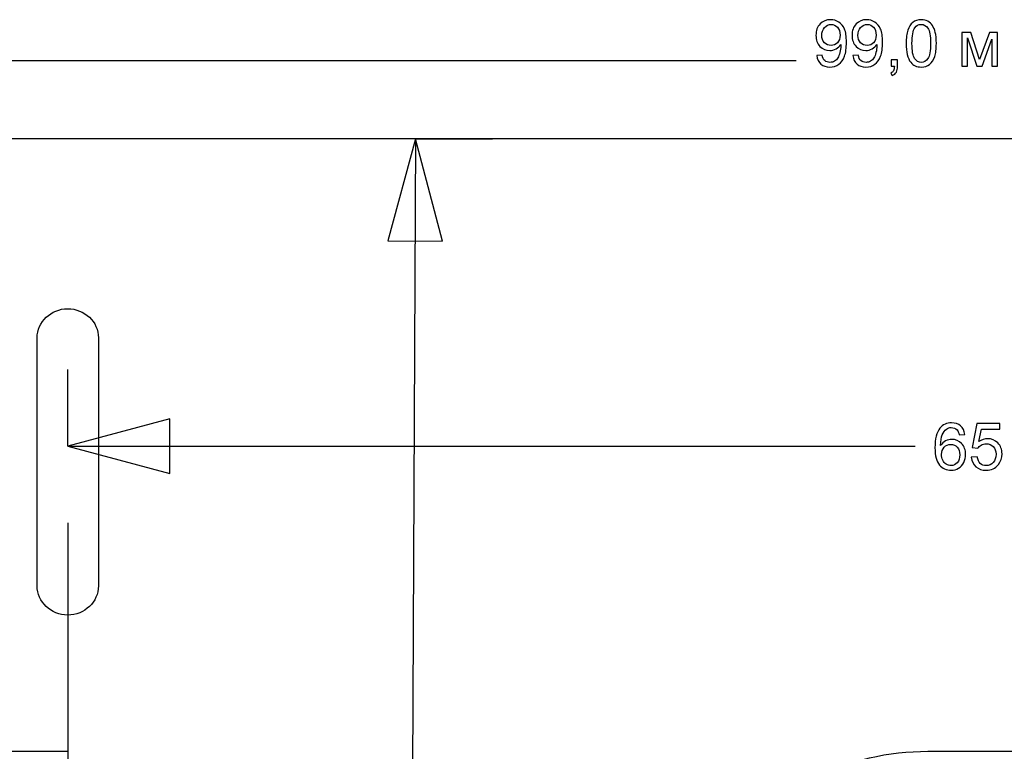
# Model space of a CAD drawing. Header units: centimetres. Extents: x -5.6 to 5.4, y -8.3 to 8.9.
# Tile 10 of 12: x -3.1 to 0.1, y 6.4 to 8.8. Entities that reach past the tile are written whole.
import ezdxf

# ---------------------------------------------------------------- set-up
doc = ezdxf.new("R2010")
doc.units = ezdxf.units.CM
doc.header["$MEASUREMENT"] = 0
doc.layers.add('layer 1', color=7, linetype='Continuous')

msp = doc.modelspace()

# ---------------------------------------------------------------- linework, layer by layer
at = {"layer": 'layer 1', "color": 250}
for points, knots in [([(-0.48205, 8.67927), (-0.48205, 8.67927), (-0.46427, 8.68075), (-0.46427, 8.68075), (-0.46427, 8.68075), (-0.46275, 8.67235), (-0.45986, 8.66628), (-0.45559, 8.66251), (-0.45559, 8.66251), (-0.45132, 8.65873), (-0.44585, 8.65683), (-0.43915, 8.65683), (-0.43915, 8.65683), (-0.43344, 8.65683), (-0.42843, 8.65813), (-0.42409, 8.66078), (-0.42409, 8.66078), (-0.41975, 8.66339), (-0.41622, 8.66688), (-0.41351, 8.67129), (-0.41351, 8.67129), (-0.41079, 8.67567), (-0.4085, 8.68159), (-0.40663, 8.68904), (-0.40663, 8.68904), (-0.40476, 8.69648), (-0.40384, 8.70407), (-0.40384, 8.71179), (-0.40384, 8.71179), (-0.40384, 8.7126), (-0.40388, 8.71387), (-0.40395, 8.71553), (-0.40395, 8.71553), (-0.40765, 8.7096), (-0.41273, 8.70477), (-0.41915, 8.7011), (-0.41915, 8.7011), (-0.42557, 8.6974), (-0.43256, 8.69556), (-0.44003, 8.69556), (-0.44003, 8.69556), (-0.45256, 8.69556), (-0.46314, 8.70011), (-0.47182, 8.70922), (-0.47182, 8.70922), (-0.48046, 8.71828), (-0.4848, 8.73028), (-0.4848, 8.74516), (-0.4848, 8.74516), (-0.4848, 8.76054), (-0.48028, 8.77289), (-0.47122, 8.78227), (-0.47122, 8.78227), (-0.46219, 8.79162), (-0.45086, 8.79631), (-0.43721, 8.79631), (-0.43721, 8.79631), (-0.42741, 8.79631), (-0.41841, 8.79367), (-0.41023, 8.78834), (-0.41023, 8.78834), (-0.40208, 8.78305), (-0.3959, 8.7755), (-0.39167, 8.76566), (-0.39167, 8.76566), (-0.38744, 8.75585), (-0.38532, 8.74163), (-0.38532, 8.72304), (-0.38532, 8.72304), (-0.38532, 8.70368), (-0.3874, 8.68826), (-0.3916, 8.6768), (-0.3916, 8.6768), (-0.3958, 8.6653), (-0.40208, 8.65658), (-0.41037, 8.65059), (-0.41037, 8.65059), (-0.41866, 8.64459), (-0.42836, 8.64159), (-0.43951, 8.64159), (-0.43951, 8.64159), (-0.45136, 8.64159), (-0.46102, 8.64487), (-0.46854, 8.65147), (-0.46854, 8.65147), (-0.47602, 8.65806), (-0.48053, 8.66734), (-0.48205, 8.67927)], [0, 0, 0, 0, 0.0434783, 0.0434783, 0.0434783, 0.0434783, 0.0869565, 0.0869565, 0.0869565, 0.0869565, 0.1304348, 0.1304348, 0.1304348, 0.1304348, 0.173913, 0.173913, 0.173913, 0.173913, 0.2173913, 0.2173913, 0.2173913, 0.2173913, 0.2608696, 0.2608696, 0.2608696, 0.2608696, 0.3043478, 0.3043478, 0.3043478, 0.3043478, 0.3478261, 0.3478261, 0.3478261, 0.3478261, 0.3913043, 0.3913043, 0.3913043, 0.3913043, 0.4347826, 0.4347826, 0.4347826, 0.4347826, 0.4782609, 0.4782609, 0.4782609, 0.4782609, 0.5217391, 0.5217391, 0.5217391, 0.5217391, 0.5652174, 0.5652174, 0.5652174, 0.5652174, 0.6086957, 0.6086957, 0.6086957, 0.6086957, 0.6521739, 0.6521739, 0.6521739, 0.6521739, 0.6956522, 0.6956522, 0.6956522, 0.6956522, 0.7391304, 0.7391304, 0.7391304, 0.7391304, 0.7826087, 0.7826087, 0.7826087, 0.7826087, 0.826087, 0.826087, 0.826087, 0.826087, 0.8695652, 0.8695652, 0.8695652, 0.8695652, 0.9130435, 0.9130435, 0.9130435, 0.9130435, 1, 1, 1, 1]), ([(-0.40606, 8.74611), (-0.40606, 8.75677), (-0.40888, 8.76523), (-0.41453, 8.77148), (-0.41453, 8.77148), (-0.42014, 8.77772), (-0.42698, 8.78086), (-0.43502, 8.78086), (-0.43502, 8.78086), (-0.44335, 8.78086), (-0.45055, 8.77751), (-0.45661, 8.77077), (-0.45661, 8.77077), (-0.46272, 8.76404), (-0.46575, 8.75529), (-0.46575, 8.74456), (-0.46575, 8.74456), (-0.46575, 8.73493), (-0.46286, 8.7271), (-0.45711, 8.7211), (-0.45711, 8.7211), (-0.45132, 8.71507), (-0.44413, 8.71207), (-0.43555, 8.71207), (-0.43555, 8.71207), (-0.42695, 8.71207), (-0.41989, 8.71507), (-0.41435, 8.7211), (-0.41435, 8.7211), (-0.40881, 8.7271), (-0.40606, 8.73546), (-0.40606, 8.74611)], [0, 0, 0, 0, 0.1111111, 0.1111111, 0.1111111, 0.1111111, 0.2222222, 0.2222222, 0.2222222, 0.2222222, 0.3333333, 0.3333333, 0.3333333, 0.3333333, 0.4444444, 0.4444444, 0.4444444, 0.4444444, 0.5555556, 0.5555556, 0.5555556, 0.5555556, 0.6666667, 0.6666667, 0.6666667, 0.6666667, 0.7777778, 0.7777778, 0.7777778, 0.7777778, 1, 1, 1, 1]), ([(-0.36433, 8.67927), (-0.36433, 8.67927), (-0.34655, 8.68075), (-0.34655, 8.68075), (-0.34655, 8.68075), (-0.34503, 8.67235), (-0.34214, 8.66628), (-0.33787, 8.66251), (-0.33787, 8.66251), (-0.3336, 8.65873), (-0.32813, 8.65683), (-0.32143, 8.65683), (-0.32143, 8.65683), (-0.31572, 8.65683), (-0.31071, 8.65813), (-0.30637, 8.66078), (-0.30637, 8.66078), (-0.30203, 8.66339), (-0.2985, 8.66688), (-0.29579, 8.67129), (-0.29579, 8.67129), (-0.29307, 8.67567), (-0.29078, 8.68159), (-0.28891, 8.68904), (-0.28891, 8.68904), (-0.28704, 8.69648), (-0.28612, 8.70407), (-0.28612, 8.71179), (-0.28612, 8.71179), (-0.28612, 8.7126), (-0.28616, 8.71387), (-0.28623, 8.71553), (-0.28623, 8.71553), (-0.28993, 8.7096), (-0.29501, 8.70477), (-0.30143, 8.7011), (-0.30143, 8.7011), (-0.30785, 8.6974), (-0.31484, 8.69556), (-0.32231, 8.69556), (-0.32231, 8.69556), (-0.33484, 8.69556), (-0.34542, 8.70011), (-0.3541, 8.70922), (-0.3541, 8.70922), (-0.36274, 8.71828), (-0.36708, 8.73028), (-0.36708, 8.74516), (-0.36708, 8.74516), (-0.36708, 8.76054), (-0.36256, 8.77289), (-0.3535, 8.78227), (-0.3535, 8.78227), (-0.34447, 8.79162), (-0.33314, 8.79631), (-0.31949, 8.79631), (-0.31949, 8.79631), (-0.30969, 8.79631), (-0.30069, 8.79367), (-0.29251, 8.78834), (-0.29251, 8.78834), (-0.28436, 8.78305), (-0.27818, 8.7755), (-0.27395, 8.76566), (-0.27395, 8.76566), (-0.26972, 8.75585), (-0.2676, 8.74163), (-0.2676, 8.72304), (-0.2676, 8.72304), (-0.2676, 8.70368), (-0.26968, 8.68826), (-0.27388, 8.6768), (-0.27388, 8.6768), (-0.27808, 8.6653), (-0.28436, 8.65658), (-0.29265, 8.65059), (-0.29265, 8.65059), (-0.30094, 8.64459), (-0.31064, 8.64159), (-0.32179, 8.64159), (-0.32179, 8.64159), (-0.33364, 8.64159), (-0.3433, 8.64487), (-0.35082, 8.65147), (-0.35082, 8.65147), (-0.3583, 8.65806), (-0.36281, 8.66734), (-0.36433, 8.67927)], [0, 0, 0, 0, 0.0434783, 0.0434783, 0.0434783, 0.0434783, 0.0869565, 0.0869565, 0.0869565, 0.0869565, 0.1304348, 0.1304348, 0.1304348, 0.1304348, 0.173913, 0.173913, 0.173913, 0.173913, 0.2173913, 0.2173913, 0.2173913, 0.2173913, 0.2608696, 0.2608696, 0.2608696, 0.2608696, 0.3043478, 0.3043478, 0.3043478, 0.3043478, 0.3478261, 0.3478261, 0.3478261, 0.3478261, 0.3913043, 0.3913043, 0.3913043, 0.3913043, 0.4347826, 0.4347826, 0.4347826, 0.4347826, 0.4782609, 0.4782609, 0.4782609, 0.4782609, 0.5217391, 0.5217391, 0.5217391, 0.5217391, 0.5652174, 0.5652174, 0.5652174, 0.5652174, 0.6086957, 0.6086957, 0.6086957, 0.6086957, 0.6521739, 0.6521739, 0.6521739, 0.6521739, 0.6956522, 0.6956522, 0.6956522, 0.6956522, 0.7391304, 0.7391304, 0.7391304, 0.7391304, 0.7826087, 0.7826087, 0.7826087, 0.7826087, 0.826087, 0.826087, 0.826087, 0.826087, 0.8695652, 0.8695652, 0.8695652, 0.8695652, 0.9130435, 0.9130435, 0.9130435, 0.9130435, 1, 1, 1, 1]), ([(-0.28834, 8.74611), (-0.28834, 8.75677), (-0.29116, 8.76523), (-0.29681, 8.77148), (-0.29681, 8.77148), (-0.30242, 8.77772), (-0.30926, 8.78086), (-0.3173, 8.78086), (-0.3173, 8.78086), (-0.32563, 8.78086), (-0.33283, 8.77751), (-0.33889, 8.77077), (-0.33889, 8.77077), (-0.345, 8.76404), (-0.34803, 8.75529), (-0.34803, 8.74456), (-0.34803, 8.74456), (-0.34803, 8.73493), (-0.34514, 8.7271), (-0.33939, 8.7211), (-0.33939, 8.7211), (-0.3336, 8.71507), (-0.32641, 8.71207), (-0.31783, 8.71207), (-0.31783, 8.71207), (-0.30923, 8.71207), (-0.30217, 8.71507), (-0.29663, 8.7211), (-0.29663, 8.7211), (-0.29109, 8.7271), (-0.28834, 8.73546), (-0.28834, 8.74611)], [0, 0, 0, 0, 0.1111111, 0.1111111, 0.1111111, 0.1111111, 0.2222222, 0.2222222, 0.2222222, 0.2222222, 0.3333333, 0.3333333, 0.3333333, 0.3333333, 0.4444444, 0.4444444, 0.4444444, 0.4444444, 0.5555556, 0.5555556, 0.5555556, 0.5555556, 0.6666667, 0.6666667, 0.6666667, 0.6666667, 0.7777778, 0.7777778, 0.7777778, 0.7777778, 1, 1, 1, 1]), ([(-0.19055, 8.71892), (-0.19055, 8.7368), (-0.18872, 8.75127), (-0.18505, 8.7622), (-0.18505, 8.7622), (-0.18134, 8.77317), (-0.17588, 8.7816), (-0.16861, 8.78749), (-0.16861, 8.78749), (-0.16138, 8.79339), (-0.15224, 8.79631), (-0.14123, 8.79631), (-0.14123, 8.79631), (-0.13312, 8.79631), (-0.12599, 8.79469), (-0.11982, 8.79141), (-0.11982, 8.79141), (-0.11368, 8.78813), (-0.1086, 8.7834), (-0.10465, 8.77723), (-0.10465, 8.77723), (-0.1007, 8.77109), (-0.0976, 8.76358), (-0.09534, 8.75472), (-0.09534, 8.75472), (-0.09305, 8.74587), (-0.09192, 8.73391), (-0.09192, 8.71892), (-0.09192, 8.71892), (-0.09192, 8.70114), (-0.09375, 8.68674), (-0.09738, 8.67581), (-0.09738, 8.67581), (-0.10102, 8.66484), (-0.10649, 8.65641), (-0.11375, 8.65048), (-0.11375, 8.65048), (-0.12098, 8.64455), (-0.13016, 8.64159), (-0.14123, 8.64159), (-0.14123, 8.64159), (-0.1558, 8.64159), (-0.16727, 8.64678), (-0.17559, 8.65718), (-0.17559, 8.65718), (-0.18558, 8.66988), (-0.19055, 8.69045), (-0.19055, 8.71892)], [0, 0, 0, 0, 0.0769231, 0.0769231, 0.0769231, 0.0769231, 0.1538462, 0.1538462, 0.1538462, 0.1538462, 0.2307692, 0.2307692, 0.2307692, 0.2307692, 0.3076923, 0.3076923, 0.3076923, 0.3076923, 0.3846154, 0.3846154, 0.3846154, 0.3846154, 0.4615385, 0.4615385, 0.4615385, 0.4615385, 0.5384615, 0.5384615, 0.5384615, 0.5384615, 0.6153846, 0.6153846, 0.6153846, 0.6153846, 0.6923077, 0.6923077, 0.6923077, 0.6923077, 0.7692308, 0.7692308, 0.7692308, 0.7692308, 0.8461538, 0.8461538, 0.8461538, 0.8461538, 1, 1, 1, 1]), ([(-0.1715, 8.71885), (-0.1715, 8.69391), (-0.16861, 8.67733), (-0.16279, 8.66914), (-0.16279, 8.66914), (-0.15697, 8.66092), (-0.14977, 8.65683), (-0.14123, 8.65683), (-0.14123, 8.65683), (-0.1327, 8.65683), (-0.1255, 8.66096), (-0.11968, 8.66918), (-0.11968, 8.66918), (-0.11386, 8.67743), (-0.11097, 8.69398), (-0.11097, 8.71885), (-0.11097, 8.71885), (-0.11097, 8.74379), (-0.11386, 8.76037), (-0.11968, 8.76855), (-0.11968, 8.76855), (-0.12546, 8.77677), (-0.13273, 8.78086), (-0.14145, 8.78086), (-0.14145, 8.78086), (-0.14998, 8.78086), (-0.15683, 8.77723), (-0.16194, 8.77), (-0.16194, 8.77), (-0.16833, 8.76079), (-0.1715, 8.74372), (-0.1715, 8.71885)], [0, 0, 0, 0, 0.1111111, 0.1111111, 0.1111111, 0.1111111, 0.2222222, 0.2222222, 0.2222222, 0.2222222, 0.3333333, 0.3333333, 0.3333333, 0.3333333, 0.4444444, 0.4444444, 0.4444444, 0.4444444, 0.5555556, 0.5555556, 0.5555556, 0.5555556, 0.6666667, 0.6666667, 0.6666667, 0.6666667, 0.7777778, 0.7777778, 0.7777778, 0.7777778, 1, 1, 1, 1]), ([(-0.00831, 8.75398), (-0.00831, 8.75398), (0.02034, 8.75398), (0.02034, 8.75398), (0.02034, 8.75398), (0.02034, 8.75398), (0.04937, 8.66607), (0.04937, 8.66607), (0.04937, 8.66607), (0.04937, 8.66607), (0.08151, 8.75398), (0.08151, 8.75398), (0.08151, 8.75398), (0.08151, 8.75398), (0.10811, 8.75398), (0.10811, 8.75398), (0.10811, 8.75398), (0.10811, 8.75398), (0.10811, 8.64413), (0.10811, 8.64413), (0.10811, 8.64413), (0.10811, 8.64413), (0.08948, 8.64413), (0.08948, 8.64413), (0.08948, 8.64413), (0.08948, 8.64413), (0.08948, 8.73257), (0.08948, 8.73257), (0.08948, 8.73257), (0.08948, 8.73257), (0.05713, 8.64413), (0.05713, 8.64413), (0.05713, 8.64413), (0.05713, 8.64413), (0.04048, 8.64413), (0.04048, 8.64413), (0.04048, 8.64413), (0.04048, 8.64413), (0.0099, 8.7368), (0.0099, 8.7368), (0.0099, 8.7368), (0.0099, 8.7368), (0.0099, 8.64413), (0.0099, 8.64413), (0.0099, 8.64413), (0.0099, 8.64413), (-0.00831, 8.64413), (-0.00831, 8.64413), (-0.00831, 8.64413), (-0.00831, 8.64413), (-0.00831, 8.75398), (-0.00831, 8.75398)], [0, 0, 0, 0, 0.0714286, 0.0714286, 0.0714286, 0.0714286, 0.1428571, 0.1428571, 0.1428571, 0.1428571, 0.2142857, 0.2142857, 0.2142857, 0.2142857, 0.2857143, 0.2857143, 0.2857143, 0.2857143, 0.3571429, 0.3571429, 0.3571429, 0.3571429, 0.4285714, 0.4285714, 0.4285714, 0.4285714, 0.5, 0.5, 0.5, 0.5, 0.5714286, 0.5714286, 0.5714286, 0.5714286, 0.6428571, 0.6428571, 0.6428571, 0.6428571, 0.7142857, 0.7142857, 0.7142857, 0.7142857, 0.7857143, 0.7857143, 0.7857143, 0.7857143, 0.8571429, 0.8571429, 0.8571429, 0.8571429, 1, 1, 1, 1]), ([(-0.23941, 8.64413), (-0.23941, 8.64413), (-0.23941, 8.6653), (-0.23941, 8.6653), (-0.23941, 8.6653), (-0.23941, 8.6653), (-0.21825, 8.6653), (-0.21825, 8.6653), (-0.21825, 8.6653), (-0.21825, 8.6653), (-0.21825, 8.64413), (-0.21825, 8.64413), (-0.21825, 8.64413), (-0.21825, 8.63633), (-0.21962, 8.63002), (-0.22241, 8.62522), (-0.22241, 8.62522), (-0.22516, 8.62042), (-0.22957, 8.61668), (-0.2356, 8.61407), (-0.2356, 8.61407), (-0.2356, 8.61407), (-0.24068, 8.62212), (-0.24068, 8.62212), (-0.24068, 8.62212), (-0.23673, 8.62385), (-0.23384, 8.62639), (-0.232, 8.6297), (-0.232, 8.6297), (-0.23013, 8.63305), (-0.22908, 8.63785), (-0.22886, 8.64413), (-0.22886, 8.64413), (-0.22886, 8.64413), (-0.23941, 8.64413), (-0.23941, 8.64413)], [0, 0, 0, 0, 0.1, 0.1, 0.1, 0.1, 0.2, 0.2, 0.2, 0.2, 0.3, 0.3, 0.3, 0.3, 0.4, 0.4, 0.4, 0.4, 0.5, 0.5, 0.5, 0.5, 0.6, 0.6, 0.6, 0.6, 0.7, 0.7, 0.7, 0.7, 0.8, 0.8, 0.8, 0.8, 1, 1, 1, 1]), ([(0.00108, 7.44232), (0.00108, 7.44232), (-0.01734, 7.44084), (-0.01734, 7.44084), (-0.01734, 7.44084), (-0.01899, 7.44814), (-0.02136, 7.45347), (-0.02443, 7.45678), (-0.02443, 7.45678), (-0.02947, 7.46211), (-0.03572, 7.46475), (-0.04312, 7.46475), (-0.04312, 7.46475), (-0.04909, 7.46475), (-0.05438, 7.4631), (-0.05893, 7.45978), (-0.05893, 7.45978), (-0.06478, 7.45551), (-0.06937, 7.4493), (-0.07279, 7.44112), (-0.07279, 7.44112), (-0.07618, 7.4329), (-0.07794, 7.42122), (-0.07808, 7.40609), (-0.07808, 7.40609), (-0.0736, 7.4129), (-0.0681, 7.41798), (-0.06161, 7.42126), (-0.06161, 7.42126), (-0.05512, 7.42457), (-0.04834, 7.42623), (-0.04122, 7.42623), (-0.04122, 7.42623), (-0.0288, 7.42623), (-0.01822, 7.42165), (-0.00947, 7.41251), (-0.00947, 7.41251), (-0.00076, 7.40337), (0.00362, 7.39159), (0.00362, 7.37709), (0.00362, 7.37709), (0.00362, 7.36757), (0.00157, 7.35875), (-0.00252, 7.35056), (-0.00252, 7.35056), (-0.00665, 7.34238), (-0.01226, 7.33614), (-0.01945, 7.3318), (-0.01945, 7.3318), (-0.02661, 7.32746), (-0.03476, 7.32527), (-0.04386, 7.32527), (-0.04386, 7.32527), (-0.05935, 7.32527), (-0.07201, 7.33098), (-0.08182, 7.34238), (-0.08182, 7.34238), (-0.09159, 7.35377), (-0.0965, 7.37258), (-0.0965, 7.39875), (-0.0965, 7.39875), (-0.0965, 7.42803), (-0.09106, 7.44934), (-0.08023, 7.46264), (-0.08023, 7.46264), (-0.07078, 7.47421), (-0.05805, 7.47999), (-0.04199, 7.47999), (-0.04199, 7.47999), (-0.03007, 7.47999), (-0.02026, 7.47664), (-0.01264, 7.46997), (-0.01264, 7.46997), (-0.00502, 7.46331), (-0.00044, 7.4541), (0.00108, 7.44232)], [0, 0, 0, 0, 0.05, 0.05, 0.05, 0.05, 0.1, 0.1, 0.1, 0.1, 0.15, 0.15, 0.15, 0.15, 0.2, 0.2, 0.2, 0.2, 0.25, 0.25, 0.25, 0.25, 0.3, 0.3, 0.3, 0.3, 0.35, 0.35, 0.35, 0.35, 0.4, 0.4, 0.4, 0.4, 0.45, 0.45, 0.45, 0.45, 0.5, 0.5, 0.5, 0.5, 0.55, 0.55, 0.55, 0.55, 0.6, 0.6, 0.6, 0.6, 0.65, 0.65, 0.65, 0.65, 0.7, 0.7, 0.7, 0.7, 0.75, 0.75, 0.75, 0.75, 0.8, 0.8, 0.8, 0.8, 0.85, 0.85, 0.85, 0.85, 0.9, 0.9, 0.9, 0.9, 1, 1, 1, 1]), ([(0.02207, 7.3676), (0.02207, 7.3676), (0.04154, 7.36908), (0.04154, 7.36908), (0.04154, 7.36908), (0.04299, 7.35959), (0.04634, 7.35247), (0.05156, 7.34767), (0.05156, 7.34767), (0.05678, 7.34291), (0.06317, 7.34051), (0.07068, 7.34051), (0.07068, 7.34051), (0.07975, 7.34051), (0.08733, 7.3439), (0.0935, 7.35063), (0.0935, 7.35063), (0.09964, 7.35741), (0.10271, 7.36637), (0.10271, 7.37751), (0.10271, 7.37751), (0.10271, 7.38813), (0.09978, 7.39649), (0.09389, 7.40263), (0.09389, 7.40263), (0.088, 7.40877), (0.08021, 7.41184), (0.0705, 7.41184), (0.0705, 7.41184), (0.06447, 7.41184), (0.05907, 7.41046), (0.05428, 7.40771), (0.05428, 7.40771), (0.04951, 7.40496), (0.04578, 7.4014), (0.04302, 7.39702), (0.04302, 7.39702), (0.04302, 7.39702), (0.02546, 7.39956), (0.02546, 7.39956), (0.02546, 7.39956), (0.02546, 7.39956), (0.04006, 7.47745), (0.04006, 7.47745), (0.04006, 7.47745), (0.04006, 7.47745), (0.1152, 7.47745), (0.1152, 7.47745), (0.1152, 7.47745), (0.1152, 7.47745), (0.1152, 7.45967), (0.1152, 7.45967), (0.1152, 7.45967), (0.1152, 7.45967), (0.05491, 7.45967), (0.05491, 7.45967), (0.05491, 7.45967), (0.05491, 7.45967), (0.04683, 7.41879), (0.04683, 7.41879), (0.04683, 7.41879), (0.0559, 7.42517), (0.06542, 7.42835), (0.07537, 7.42835), (0.07537, 7.42835), (0.08857, 7.42835), (0.09971, 7.42376), (0.10878, 7.41459), (0.10878, 7.41459), (0.11785, 7.40542), (0.1224, 7.39364), (0.1224, 7.37924), (0.1224, 7.37924), (0.1224, 7.36552), (0.11841, 7.35367), (0.11044, 7.34368), (0.11044, 7.34368), (0.10074, 7.33141), (0.08747, 7.32527), (0.07068, 7.32527), (0.07068, 7.32527), (0.05692, 7.32527), (0.04571, 7.32915), (0.03699, 7.33688), (0.03699, 7.33688), (0.02828, 7.3446), (0.0233, 7.35483), (0.02207, 7.3676)], [0, 0, 0, 0, 0.0434783, 0.0434783, 0.0434783, 0.0434783, 0.0869565, 0.0869565, 0.0869565, 0.0869565, 0.1304348, 0.1304348, 0.1304348, 0.1304348, 0.173913, 0.173913, 0.173913, 0.173913, 0.2173913, 0.2173913, 0.2173913, 0.2173913, 0.2608696, 0.2608696, 0.2608696, 0.2608696, 0.3043478, 0.3043478, 0.3043478, 0.3043478, 0.3478261, 0.3478261, 0.3478261, 0.3478261, 0.3913043, 0.3913043, 0.3913043, 0.3913043, 0.4347826, 0.4347826, 0.4347826, 0.4347826, 0.4782609, 0.4782609, 0.4782609, 0.4782609, 0.5217391, 0.5217391, 0.5217391, 0.5217391, 0.5652174, 0.5652174, 0.5652174, 0.5652174, 0.6086957, 0.6086957, 0.6086957, 0.6086957, 0.6521739, 0.6521739, 0.6521739, 0.6521739, 0.6956522, 0.6956522, 0.6956522, 0.6956522, 0.7391304, 0.7391304, 0.7391304, 0.7391304, 0.7826087, 0.7826087, 0.7826087, 0.7826087, 0.826087, 0.826087, 0.826087, 0.826087, 0.8695652, 0.8695652, 0.8695652, 0.8695652, 0.9130435, 0.9130435, 0.9130435, 0.9130435, 1, 1, 1, 1]), ([(-0.07512, 7.37692), (-0.07512, 7.37049), (-0.07374, 7.36436), (-0.07103, 7.3585), (-0.07103, 7.3585), (-0.06831, 7.35264), (-0.0645, 7.3482), (-0.05967, 7.34513), (-0.05967, 7.34513), (-0.0548, 7.34206), (-0.04965, 7.34051), (-0.04418, 7.34051), (-0.04418, 7.34051), (-0.03624, 7.34051), (-0.02947, 7.34368), (-0.02386, 7.35003), (-0.02386, 7.35003), (-0.01825, 7.35638), (-0.01543, 7.36499), (-0.01543, 7.37589), (-0.01543, 7.37589), (-0.01543, 7.38637), (-0.01822, 7.39462), (-0.02376, 7.40066), (-0.02376, 7.40066), (-0.02929, 7.40669), (-0.03635, 7.40972), (-0.04492, 7.40972), (-0.04492, 7.40972), (-0.05332, 7.40972), (-0.06048, 7.40669), (-0.06634, 7.40066), (-0.06634, 7.40066), (-0.07219, 7.39462), (-0.07512, 7.38672), (-0.07512, 7.37692)], [0, 0, 0, 0, 0.1, 0.1, 0.1, 0.1, 0.2, 0.2, 0.2, 0.2, 0.3, 0.3, 0.3, 0.3, 0.4, 0.4, 0.4, 0.4, 0.5, 0.5, 0.5, 0.5, 0.6, 0.6, 0.6, 0.6, 0.7, 0.7, 0.7, 0.7, 0.8, 0.8, 0.8, 0.8, 1, 1, 1, 1])]:
    msp.add_open_spline(points, degree=3, knots=knots, dxfattribs=at)
at = {"layer": 'layer 1', "color": 155, "lineweight": 25}
for points in [[(-5.00509, 8.66347), (-5.00509, 8.66347), (-0.54936, 8.66347), (-0.54936, 8.66347)], [(-1.7912, 8.40728), (-1.7912, 8.40728), (-1.82819, 0.62666), (-1.82819, 0.62666)], [(-1.79121, 8.40729), (-1.79121, 8.40729), (-1.54121, 8.40611), (-1.54121, 8.40611)], [(-2.92604, 7.4039), (-2.92604, 7.4039), (-2.92604, 7.6539), (-2.92604, 7.6539)], [(-2.92604, 7.4039), (-2.92604, 7.4039), (-0.16106, 7.4039), (-0.16106, 7.4039)], [(-2.92606, 7.15389), (-2.92606, 7.15389), (-2.92608, 3.87186), (-2.92608, 3.87186)]]:
    msp.add_open_spline(points, degree=3, dxfattribs=at)
at = {"layer": 'layer 1', "color": 250, "lineweight": 25}
for points, knots in [([(-0.11947, 6.40775), (-0.11947, 6.40775), (-0.11947, 6.4077), (-0.11947, 6.4077), (-0.11947, 6.4077), (-0.37717, 6.40958), (-0.63106, 6.28714), (-0.78708, 6.05816), (-0.78708, 6.05816), (-0.88115, 5.92009), (-0.92613, 5.76308), (-0.92599, 5.60775), (-0.92599, 5.60775), (-0.92599, 5.60775), (-0.92602, 5.60775), (-0.92602, 5.60775), (-0.92602, 5.60775), (-0.92602, 5.60775), (-0.92602, 0.2074), (-0.92602, 0.2074), (-0.92602, 0.2074), (-0.92602, 0.2074), (-0.92602, 0.20352), (-0.92602, 0.20352), (-0.92602, 0.20352), (-0.92602, 0.20352), (-0.92599, 0.20352), (-0.92599, 0.20352), (-0.92599, 0.20352), (-0.92575, -0.05192), (-0.80348, -0.30283), (-0.57644, -0.45753), (-0.57644, -0.45753), (-0.43643, -0.55293), (-0.27694, -0.59781), (-0.11947, -0.59638), (-0.11947, -0.59638), (-0.11947, -0.59638), (-0.11947, -0.59648), (-0.11947, -0.59648), (-0.11947, -0.59648), (-0.11947, -0.59648), (5.17297, -0.59648), (5.17297, -0.59648), (5.17297, -0.59648), (5.32198, -0.59648), (5.44396, -0.71845), (5.44396, -0.86746), (5.44396, -0.86746), (5.44396, -0.86746), (5.44396, -2.32555), (5.44396, -2.32555), (5.44396, -2.32555), (5.44396, -2.47454), (5.32204, -2.59648), (5.17302, -2.59648), (5.17302, -2.59648), (5.17302, -2.59648), (3.57397, -2.59648), (3.57397, -2.59648), (3.57397, -2.59648), (3.57397, -2.59648), (3.57397, -6.29214), (3.57397, -6.29214), (3.57397, -6.29214), (3.57397, -6.29214), (3.57396, -6.29214), (3.57396, -6.29214), (3.57396, -6.29214), (3.57396, -6.29214), (3.57396, -7.80077), (3.57396, -7.80077), (3.57396, -7.80077), (3.57396, -8.06887), (3.35461, -8.28822), (3.08651, -8.28822), (3.08651, -8.28822), (3.08651, -8.28822), (-2.43858, -8.28822), (-2.43858, -8.28822), (-2.43858, -8.28822), (-2.70668, -8.28822), (-2.92603, -8.06887), (-2.92603, -7.80077), (-2.92603, -7.80077), (-2.92603, -7.80077), (-2.92603, -6.29214), (-2.92603, -6.29214), (-2.92603, -6.29214), (-2.92603, -6.29214), (-2.92603, -2.59648), (-2.92603, -2.59648), (-2.92603, -2.59648), (-2.92603, -2.59648), (-5.28506, -2.59648), (-5.28506, -2.59648), (-5.28506, -2.59648), (-5.4341, -2.59648), (-5.55604, -2.47454), (-5.55604, -2.3255), (-5.55604, -2.3255), (-5.55604, -2.3255), (-5.55604, -0.86746), (-5.55604, -0.86746), (-5.55604, -0.86746), (-5.55604, -0.71842), (-5.43407, -0.59648), (-5.28506, -0.59648), (-5.28506, -0.59648), (-5.28506, -0.59648), (-2.92604, -0.59648), (-2.92604, -0.59648), (-2.92604, -0.59648), (-2.92604, -0.59648), (-2.92604, 6.40775), (-2.92604, 6.40775), (-2.92604, 6.40775), (-2.92604, 6.40775), (-5.28506, 6.40775), (-5.28506, 6.40775), (-5.28506, 6.40775), (-5.43407, 6.40775), (-5.55604, 6.52969), (-5.55604, 6.67873), (-5.55604, 6.67873), (-5.55604, 6.67873), (-5.55604, 8.13677), (-5.55604, 8.13677), (-5.55604, 8.13677), (-5.55604, 8.28581), (-5.4341, 8.40775), (-5.28506, 8.40775), (-5.28506, 8.40775), (-5.28506, 8.40775), (5.17302, 8.40775), (5.17302, 8.40775), (5.17302, 8.40775), (5.32204, 8.40775), (5.44396, 8.28581), (5.44396, 8.13682), (5.44396, 8.13682), (5.44396, 8.13682), (5.44396, 6.67873), (5.44396, 6.67873), (5.44396, 6.67873), (5.44396, 6.52972), (5.32198, 6.40775), (5.17297, 6.40775), (5.17297, 6.40775), (5.17297, 6.40775), (-0.11947, 6.40775), (-0.11947, 6.40775)], [0, 0, 0, 0, 0.025641, 0.025641, 0.025641, 0.025641, 0.0512821, 0.0512821, 0.0512821, 0.0512821, 0.0769231, 0.0769231, 0.0769231, 0.0769231, 0.1025641, 0.1025641, 0.1025641, 0.1025641, 0.1282051, 0.1282051, 0.1282051, 0.1282051, 0.1538462, 0.1538462, 0.1538462, 0.1538462, 0.1794872, 0.1794872, 0.1794872, 0.1794872, 0.2051282, 0.2051282, 0.2051282, 0.2051282, 0.2307692, 0.2307692, 0.2307692, 0.2307692, 0.2564103, 0.2564103, 0.2564103, 0.2564103, 0.2820513, 0.2820513, 0.2820513, 0.2820513, 0.3076923, 0.3076923, 0.3076923, 0.3076923, 0.3333333, 0.3333333, 0.3333333, 0.3333333, 0.3589744, 0.3589744, 0.3589744, 0.3589744, 0.3846154, 0.3846154, 0.3846154, 0.3846154, 0.4102564, 0.4102564, 0.4102564, 0.4102564, 0.4358974, 0.4358974, 0.4358974, 0.4358974, 0.4615385, 0.4615385, 0.4615385, 0.4615385, 0.4871795, 0.4871795, 0.4871795, 0.4871795, 0.5128205, 0.5128205, 0.5128205, 0.5128205, 0.5384615, 0.5384615, 0.5384615, 0.5384615, 0.5641026, 0.5641026, 0.5641026, 0.5641026, 0.5897436, 0.5897436, 0.5897436, 0.5897436, 0.6153846, 0.6153846, 0.6153846, 0.6153846, 0.6410256, 0.6410256, 0.6410256, 0.6410256, 0.6666667, 0.6666667, 0.6666667, 0.6666667, 0.6923077, 0.6923077, 0.6923077, 0.6923077, 0.7179487, 0.7179487, 0.7179487, 0.7179487, 0.7435897, 0.7435897, 0.7435897, 0.7435897, 0.7692308, 0.7692308, 0.7692308, 0.7692308, 0.7948718, 0.7948718, 0.7948718, 0.7948718, 0.8205128, 0.8205128, 0.8205128, 0.8205128, 0.8461538, 0.8461538, 0.8461538, 0.8461538, 0.8717949, 0.8717949, 0.8717949, 0.8717949, 0.8974359, 0.8974359, 0.8974359, 0.8974359, 0.9230769, 0.9230769, 0.9230769, 0.9230769, 0.9487179, 0.9487179, 0.9487179, 0.9487179, 1, 1, 1, 1]), ([(-2.92603, 7.85275), (-2.92603, 7.85275), (-2.92604, 7.85275), (-2.92604, 7.85275), (-2.92604, 7.85275), (-2.98074, 7.85275), (-3.02604, 7.80962), (-3.02604, 7.75752), (-3.02604, 7.75752), (-3.02604, 7.75752), (-3.02604, 6.94799), (-3.02604, 6.94799), (-3.02604, 6.94799), (-3.02604, 6.89589), (-2.98104, 6.85275), (-2.92604, 6.85275), (-2.92604, 6.85275), (-2.92604, 6.85275), (-2.92603, 6.85275), (-2.92603, 6.85275), (-2.92603, 6.85275), (-2.87103, 6.85275), (-2.82604, 6.89561), (-2.82604, 6.94799), (-2.82604, 6.94799), (-2.82604, 6.94799), (-2.82604, 7.75752), (-2.82604, 7.75752), (-2.82604, 7.75752), (-2.82604, 7.8099), (-2.87145, 7.85275), (-2.92603, 7.85275)], [0, 0, 0, 0, 0.1111111, 0.1111111, 0.1111111, 0.1111111, 0.2222222, 0.2222222, 0.2222222, 0.2222222, 0.3333333, 0.3333333, 0.3333333, 0.3333333, 0.4444444, 0.4444444, 0.4444444, 0.4444444, 0.5555556, 0.5555556, 0.5555556, 0.5555556, 0.6666667, 0.6666667, 0.6666667, 0.6666667, 0.7777778, 0.7777778, 0.7777778, 0.7777778, 1, 1, 1, 1])]:
    msp.add_open_spline(points, degree=3, knots=knots, dxfattribs=at)
at = {"layer": 'layer 1', "color": 155, "lineweight": 25}
for points in [[(-1.88209, 8.07439), (-1.88209, 8.07439), (-1.7912, 8.40728), (-1.7912, 8.40728), (-1.7912, 8.40728), (-1.7912, 8.40728), (-1.70347, 8.07354), (-1.70347, 8.07354), (-1.70347, 8.07354), (-1.70347, 8.07354), (-1.88209, 8.07439), (-1.88209, 8.07439)], [(-2.59272, 7.31458), (-2.59272, 7.31458), (-2.92604, 7.4039), (-2.92604, 7.4039), (-2.92604, 7.4039), (-2.92604, 7.4039), (-2.59272, 7.49321), (-2.59272, 7.49321), (-2.59272, 7.49321), (-2.59272, 7.49321), (-2.59272, 7.31458), (-2.59272, 7.31458)]]:
    msp.add_open_spline(points, degree=3, knots=[0, 0, 0, 0, 0.25, 0.25, 0.25, 0.25, 0.5, 0.5, 0.5, 0.5, 1, 1, 1, 1], dxfattribs=at)

doc.saveas('drawing.dxf')
